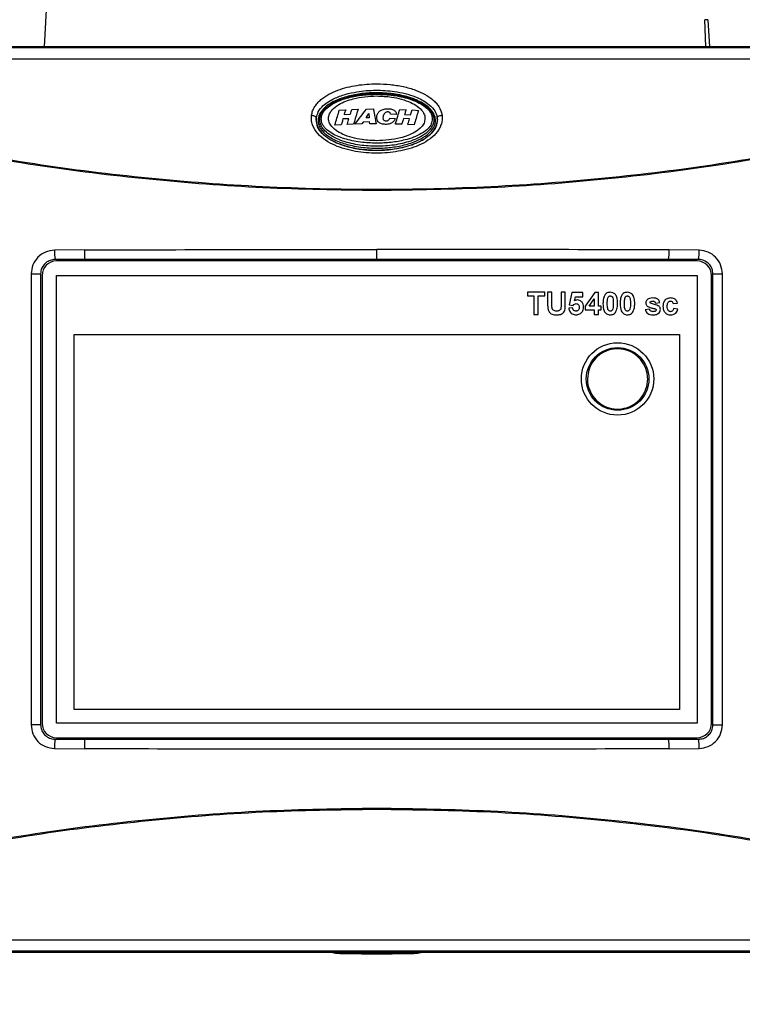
# Model space of a CAD drawing. Header units: inches. Extents: x 0.6 to 33.8, y 0 to 21.7.
# Tile 5 of 172: x 7.7 to 9.2, y 6.8 to 8.8. Entities that reach past the tile are written whole.
import ezdxf

# ---------------------------------------------------------------- set-up
doc = ezdxf.new("R2010")
doc.units = ezdxf.units.IN
doc.header["$MEASUREMENT"] = 0
doc.layers.add('FORMAT', color=7, linetype='Continuous')
doc.styles.add('SLDTEXTSTYLE3', font='TXT', dxfattribs={"width": 0.75})
doc.dimstyles.new('SLDDIMSTYLE0', dxfattribs={"dimtxt": 0.125, "dimasz": 0.13, "dimexe": 0, "dimexo": 0.0625, "dimgap": 0.03125, "dimtad": 0, "dimtih": 1, "dimtoh": 1, "dimdec": 1, "dimlfac": 4, "dimrnd": 1e-09, "dimzin": 12, "dimdsep": 46, "dimtxsty": 'SLDTEXTSTYLE3', "dimsah": 1, "dimcen": 0.09, "dimadec": 0, "dimazin": 3, "dimtfac": 1, "dimtdec": 1, "dimtofl": 0, "dimtmove": 0, "dimatfit": 3, "dimfxl": 1, "dimfrac": 2, "dimtolj": 1, "dimtzin": 12, "dimarcsym": 0})

# ---------------------------------------------------------------- blocks, each defined once
blk = doc.blocks.new('_D_3')
at = {"layer": 'FORMAT'}
for p, q in [((5.9903, 17.001), (3.3416, 17.001)), ((3.4666, 17.001), (3.4666, 10.7356)), ((3.2819, 10.7102), (3.2438, 10.7102)), ((3.2438, 10.7102), (3.2438, 10.5118)), ((3.6513, 10.7102), (3.6894, 10.7102)), ((3.6894, 10.7102), (3.6894, 10.5118)), ((3.2438, 10.5118), (3.2819, 10.5118)), ((3.6894, 10.5118), (3.6513, 10.5118)), ((3.4666, 4.0594), (3.4666, 10.3248)), ((13.003, 4.0594), (3.3416, 4.0594))]:
    blk.add_line(p, q, dxfattribs=at)
for points in [[(3.4666, 17.001), (3.4466, 16.871), (3.4866, 16.871)], [(3.4666, 4.0594), (3.4866, 4.1894), (3.4466, 4.1894)]]:
    blk.add_solid(points, dxfattribs=at)
at = {"layer": 'FORMAT', "char_height": 0.125, "attachment_point": 1, "style": 'SLDTEXTSTYLE3'}
for s, insert in [('1315', (3.2819, 10.6729)), ('51.8', (3.305, 10.4859))]:
    blk.add_mtext(s, dxfattribs=dict(at, insert=insert))

msp = doc.modelspace()

# ---------------------------------------------------------------- linework, layer by layer
at = {"color": 7, "linetype": 'Continuous'}
for p, q in [((7.7861, 8.9254), (7.7749, 8.7126)), ((9.1274, 8.7126), (9.1249, 8.7678)), ((9.1317, 8.7678), (9.1249, 8.7678)), ((9.1317, 8.7678), (9.1346, 8.7126)), ((9.5803, 8.7126), (7.3293, 8.7126)), ((9.5776, 8.71), (7.3319, 8.71)), ((9.5776, 8.6874), (7.3319, 8.6874)), ((8.3782, 8.583), (8.3914, 8.5838)), ((8.3879, 8.5738), (8.4004, 8.5744)), ((8.4038, 8.5844), (8.4165, 8.5848)), ((8.4329, 8.5674), (8.4387, 8.5759)), ((8.4339, 8.5852), (8.448, 8.5853)), ((8.4387, 8.5759), (8.4392, 8.5675)), ((8.4946, 8.5742), (8.4829, 8.5745)), ((8.5018, 8.5845), (8.515, 8.5839)), ((8.5114, 8.5743), (8.524, 8.5736)), ((8.5274, 8.5833), (8.5401, 8.5825)), ((8.3978, 8.5655), (8.3856, 8.5649)), ((8.4075, 8.5541), (8.3944, 8.5537)), ((8.4245, 8.5547), (8.4101, 8.5543)), ((8.4271, 8.5587), (8.4245, 8.5547)), ((8.44, 8.5589), (8.4271, 8.5587)), ((8.4392, 8.5675), (8.4329, 8.5674)), ((8.4403, 8.555), (8.44, 8.5589)), ((8.4535, 8.555), (8.4403, 8.555)), ((8.4814, 8.5665), (8.4931, 8.5662)), ((8.5058, 8.5541), (8.4929, 8.5544)), ((8.5215, 8.565), (8.5093, 8.5656)), ((8.5311, 8.5528), (8.518, 8.5534)), ((8.3822, 8.5529), (8.3693, 8.5522)), ((7.8572, 8.2973), (7.7959, 8.2967)), ((8.4548, 8.2785), (8.4548, 8.2982)), ((9.1136, 8.2967), (9.0523, 8.2973)), ((7.8584, 8.2776), (7.7972, 8.2776)), ((9.1093, 8.2746), (7.8002, 8.2746)), ((9.0511, 8.2776), (7.8584, 8.2776)), ((9.1123, 8.2776), (9.0511, 8.2776)), ((7.7484, 8.2481), (7.7484, 7.3267)), ((7.7484, 8.2481), (7.7677, 8.2481)), ((7.7677, 8.2481), (7.7677, 7.3267)), ((7.7707, 8.2451), (7.7707, 7.3297)), ((7.8002, 8.2451), (9.1093, 8.2451)), ((7.8002, 7.3297), (7.8002, 8.2451)), ((9.1093, 8.2451), (9.1093, 7.3297)), ((9.1388, 7.3297), (9.1388, 8.2451)), ((9.1418, 8.2481), (9.1612, 8.2481)), ((9.1418, 7.3267), (9.1418, 8.2481)), ((9.1612, 7.3267), (9.1612, 8.2481)), ((8.7981, 8.2107), (8.7626, 8.2107)), ((8.7626, 8.2107), (8.7626, 8.2031)), ((8.7626, 8.2031), (8.776, 8.2031)), ((8.776, 8.2031), (8.776, 8.1652)), ((8.7847, 8.1652), (8.7847, 8.2031)), ((8.7847, 8.2031), (8.7981, 8.2031)), ((8.7981, 8.2031), (8.7981, 8.2107)), ((8.8127, 8.2107), (8.804, 8.2107)), ((8.804, 8.2107), (8.804, 8.1865)), ((8.8127, 8.186), (8.8127, 8.2107)), ((8.8401, 8.2107), (8.8314, 8.2107)), ((8.8314, 8.2107), (8.8314, 8.1855)), ((8.8401, 8.1869), (8.8401, 8.2107)), ((8.8536, 8.2101), (8.8483, 8.1849)), ((8.8757, 8.2101), (8.8536, 8.2101)), ((8.8588, 8.1932), (8.8606, 8.2014)), ((8.8606, 8.2014), (8.8757, 8.2014)), ((8.8757, 8.2014), (8.8757, 8.2101)), ((8.9002, 8.2101), (8.881, 8.1821)), ((8.8886, 8.1821), (8.8991, 8.1973)), ((8.8991, 8.1973), (8.8991, 8.1821)), ((8.9078, 8.2101), (8.9002, 8.2101)), ((8.9078, 8.1821), (8.9078, 8.2101)), ((8.8547, 8.1792), (8.8471, 8.1782)), ((8.8483, 8.1849), (8.8559, 8.1839)), ((8.881, 8.1821), (8.881, 8.1745)), ((8.881, 8.1745), (8.8991, 8.1745)), ((8.8991, 8.1821), (8.8886, 8.1821)), ((8.8991, 8.1745), (8.8991, 8.1652)), ((8.9136, 8.1821), (8.9078, 8.1821)), ((8.9078, 8.1652), (8.9078, 8.1745)), ((8.9078, 8.1745), (8.9136, 8.1745)), ((8.9136, 8.1745), (8.9136, 8.1821)), ((9.0122, 8.1763), (9.0035, 8.1751)), ((9.0245, 8.1885), (9.0332, 8.1897)), ((9.0606, 8.1874), (9.0694, 8.1885)), ((9.07, 8.1763), (9.0612, 8.1774)), ((8.776, 8.1652), (8.7847, 8.1652)), ((8.8991, 8.1652), (8.9078, 8.1652)), ((7.8365, 8.1243), (9.0735, 8.1243)), ((7.8365, 7.3581), (7.8365, 8.1243)), ((9.0735, 8.1243), (9.0735, 7.3581)), ((9.0735, 7.3581), (7.8365, 7.3581)), ((7.7677, 7.3267), (7.7484, 7.3267)), ((9.1093, 7.3297), (7.8002, 7.3297)), ((9.1418, 7.3267), (9.1612, 7.3267)), ((7.7972, 7.2972), (7.8584, 7.2972)), ((7.8002, 7.3002), (9.1093, 7.3002)), ((7.8584, 7.2972), (9.0511, 7.2972)), ((9.0511, 7.2972), (9.1123, 7.2972)), ((7.7959, 7.2781), (7.8572, 7.2775)), ((9.0523, 7.2775), (9.1136, 7.2781)), ((8.4548, 7.1542), (8.4548, 7.1563)), ((7.3319, 6.8874), (9.5776, 6.8874)), ((7.3319, 6.8648), (9.5776, 6.8648)), ((7.3293, 6.8622), (9.5803, 6.8622)), ((8.3617, 6.8622), (8.3706, 6.86)), ((8.3938, 6.8619), (8.3912, 6.8622)), ((8.3938, 6.8619), (8.3938, 6.8622)), ((8.3957, 6.86), (8.3938, 6.8619)), ((8.3957, 6.8622), (8.3957, 6.86)), ((8.5138, 6.8622), (8.5138, 6.86)), ((8.5157, 6.8619), (8.5138, 6.86)), ((8.5183, 6.8622), (8.5157, 6.8619)), ((8.5157, 6.8622), (8.5157, 6.8619)), ((8.5389, 6.86), (8.5478, 6.8622))]:
    msp.add_line(p, q, dxfattribs=at)
at = {"color": 7, "linetype": 'Continuous', "flags": 128}
for points in [[(8.3215, 8.5726), (8.3234, 8.5723), (8.3252, 8.5719), (8.3269, 8.5713), (8.3284, 8.5706), (8.3296, 8.5699), (8.3305, 8.569), (8.331, 8.5682), (8.3312, 8.5674)], [(8.5783, 8.5674), (8.5785, 8.5682), (8.579, 8.569), (8.5799, 8.5699), (8.5812, 8.5706), (8.5826, 8.5713), (8.5843, 8.5719), (8.5862, 8.5723), (8.5881, 8.5726)]]:
    msp.add_lwpolyline(points, dxfattribs=at)
at = {"color": 7, "linetype": 'Continuous'}
for radius in [0.074, 0.064]:
    msp.add_circle((8.9469, 8.0335), radius, dxfattribs=at)
for centre, radius, start, end in [((8.3421, 8.5474), 0.00774, 109.4169, 138.0501), ((8.5714, 8.5667), 0.00465, 65.302, 105.5707), ((7.9187, 8.2954), 0.1228, 179.4122, 188.3377), ((7.9511, 8.293), 0.094, 177.3971, 189.4244), ((8.9584, 8.293), 0.094, 350.5756, 2.6029), ((8.9908, 8.2954), 0.1228, 351.6623, 0.5878), ((7.8002, 8.2451), 0.0295, 90, 180), ((9.1093, 8.2451), 0.0295, 0, 90), ((7.8002, 7.3297), 0.0295, 180, 270), ((9.1093, 7.3297), 0.0295, 270, 0), ((7.9187, 7.2794), 0.1228, 171.6623, 180.5878), ((7.9511, 7.2818), 0.094, 170.5756, 182.6029), ((8.9584, 7.2818), 0.094, 357.3971, 9.4244), ((8.9908, 7.2794), 0.1228, 359.4122, 8.3377)]:
    msp.add_arc(centre, radius, start, end, dxfattribs=at)
for centre, major_axis, start_param, end_param in [((8.4548, 6.8601), (0.0843, 0), 3.211406, 6.213372), ((8.4548, 6.86), (0.0591, 0), 3.159046, 6.265732)]:
    msp.add_ellipse(centre, major_axis=major_axis, ratio=0.017455, start_param=start_param, end_param=end_param, dxfattribs=at)
for points, knots in [([(10.2488, 8.6874), (10.2487, 8.716), (10.2485, 8.7702), (10.2465, 8.8467), (10.2434, 8.9138), (10.2393, 8.9718), (10.2345, 9.0214), (10.2292, 9.0633), (10.2237, 9.0984), (10.2177, 9.1297), (10.2114, 9.1572), (10.2046, 9.1823), (10.1976, 9.2046), (10.1895, 9.227), (10.1787, 9.2522), (10.1651, 9.2781), (10.1492, 9.3026), (10.1343, 9.3217), (10.1212, 9.3365), (10.1088, 9.3493), (10.0953, 9.3621), (10.0801, 9.3757), (10.0634, 9.39), (10.0435, 9.407), (10.0197, 9.4268), (9.993, 9.448), (9.9667, 9.4676), (9.9425, 9.4845), (9.9212, 9.4984), (9.8973, 9.513), (9.8678, 9.5294), (9.8303, 9.5473), (9.7911, 9.5629), (9.7522, 9.5751), (9.7161, 9.584), (9.6787, 9.5906), (9.6446, 9.5943), (9.616, 9.5959), (9.5946, 9.5962), (9.5738, 9.5959), (9.5543, 9.595), (9.5359, 9.5936), (9.5165, 9.5915), (9.4945, 9.5886), (9.4678, 9.5842), (9.4362, 9.5777), (9.3987, 9.5682), (9.3549, 9.555), (9.3049, 9.537), (9.2485, 9.5134), (9.1858, 9.4834), (9.1428, 9.4593), (9.1202, 9.4467)], [0, 0, 0, 0, 0.041337, 0.078172, 0.110546, 0.138712, 0.162993, 0.183761, 0.201377, 0.216176, 0.232019, 0.244338, 0.256274, 0.268328, 0.281509, 0.299037, 0.314191, 0.32658, 0.335593, 0.343566, 0.352511, 0.362438, 0.373035, 0.384812, 0.403021, 0.42433, 0.446038, 0.466211, 0.484037, 0.499118, 0.525974, 0.557424, 0.590873, 0.619869, 0.64591, 0.673292, 0.702199, 0.716589, 0.730995, 0.744435, 0.756756, 0.767974, 0.7786, 0.792446, 0.807808, 0.826144, 0.84741, 0.871596, 0.898753, 0.929021, 0.962655, 1, 1, 1, 1]), ([(9.1515, 9.3925), (9.1665, 9.401), (9.1953, 9.4173), (9.2372, 9.4387), (9.2809, 9.4592), (9.325, 9.4777), (9.368, 9.4934), (9.4034, 9.5045), (9.431, 9.512), (9.4514, 9.5169), (9.4662, 9.52), (9.4786, 9.5225), (9.4913, 9.5248), (9.5059, 9.5271), (9.5261, 9.5298), (9.5514, 9.5323), (9.5803, 9.5337), (9.6123, 9.5337), (9.6466, 9.5315), (9.6832, 9.5267), (9.7179, 9.5195), (9.7483, 9.511), (9.7792, 9.5005), (9.8113, 9.4873), (9.8406, 9.4729), (9.8655, 9.4591), (9.8876, 9.4457), (9.9122, 9.4297), (9.9401, 9.4097), (9.9663, 9.3895), (9.989, 9.3711), (10.0061, 9.3567), (10.0217, 9.3434), (10.0403, 9.3274), (10.0587, 9.3111), (10.0757, 9.2938), (10.0921, 9.2749), (10.1081, 9.252), (10.1208, 9.2281), (10.1301, 9.207), (10.1386, 9.1845), (10.1468, 9.1576), (10.1546, 9.1263), (10.1617, 9.0907), (10.1684, 9.0474), (10.1745, 8.9953), (10.1796, 8.9334), (10.1834, 8.8611), (10.1859, 8.7779), (10.1862, 8.7187), (10.1863, 8.6874)], [0, 0, 0, 0, 0.026355, 0.050373, 0.072225, 0.101239, 0.126046, 0.146821, 0.163618, 0.175692, 0.184252, 0.191072, 0.199164, 0.208592, 0.219374, 0.239112, 0.259971, 0.279853, 0.308758, 0.337293, 0.366676, 0.392359, 0.417816, 0.448683, 0.479292, 0.498754, 0.517842, 0.540412, 0.5658, 0.592436, 0.607369, 0.620294, 0.631495, 0.641197, 0.658822, 0.668341, 0.678749, 0.698767, 0.71489, 0.724745, 0.737951, 0.75523, 0.771373, 0.790716, 0.813732, 0.840933, 0.872818, 0.909815, 0.952211, 1, 1, 1, 1]), ([(8.3215, 8.5726), (8.3221, 8.5756), (8.3233, 8.5817), (8.3277, 8.5901), (8.3335, 8.5978), (8.3428, 8.6068), (8.3567, 8.616), (8.3812, 8.6268), (8.4141, 8.6347), (8.4503, 8.6374), (8.4819, 8.6358), (8.5086, 8.6317), (8.5324, 8.625), (8.5527, 8.616), (8.5667, 8.6069), (8.576, 8.5979), (8.5839, 8.5877), (8.5864, 8.5787), (8.5881, 8.5726)], [0, 0, 0, 0, 0.03099, 0.062821, 0.093292, 0.12553, 0.188039, 0.250662, 0.37546, 0.499927, 0.583629, 0.666527, 0.749291, 0.811873, 0.874497, 0.90675, 0.937263, 1, 1, 1, 1]), ([(8.3312, 8.5674), (8.3323, 8.5714), (8.3347, 8.5807), (8.3471, 8.595), (8.3664, 8.6069), (8.3902, 8.6156), (8.4187, 8.6218), (8.4527, 8.6246), (8.4932, 8.6219), (8.5295, 8.6132), (8.5566, 8.5995), (8.5711, 8.5857), (8.5769, 8.5749), (8.578, 8.5689), (8.5783, 8.5674)], [0, 0, 0, 0, 0.046029, 0.105372, 0.197282, 0.280107, 0.363111, 0.49311, 0.623125, 0.772135, 0.869438, 0.932702, 0.982003, 1, 1, 1, 1]), ([(8.5733, 8.5709), (8.5721, 8.5737), (8.5686, 8.5813), (8.5552, 8.5943), (8.5333, 8.6057), (8.5036, 8.6144), (8.4709, 8.6188), (8.4374, 8.6186), (8.4065, 8.6144), (8.3813, 8.6074), (8.3603, 8.5977), (8.3459, 8.5869), (8.3369, 8.5747), (8.3337, 8.5631), (8.3355, 8.5558), (8.3363, 8.5526)], [0, 0, 0, 0, 0.033572, 0.092653, 0.195525, 0.288588, 0.41023, 0.531758, 0.630188, 0.728423, 0.799229, 0.870391, 0.916647, 0.963326, 1, 1, 1, 1]), ([(8.3412, 8.5647), (8.3417, 8.5681), (8.3426, 8.5749), (8.3505, 8.5858), (8.3632, 8.5953), (8.3798, 8.6032), (8.4005, 8.6097), (8.4256, 8.6145), (8.445, 8.6151), (8.4548, 8.6155)], [0, 0, 0, 0, 0.08273, 0.165282, 0.306645, 0.439751, 0.57318, 0.786421, 1, 1, 1, 1]), ([(8.3772, 8.6034), (8.3883, 8.6072), (8.4105, 8.6146), (8.4458, 8.618), (8.4811, 8.6168), (8.5102, 8.6116), (8.5266, 8.6056), (8.5321, 8.6035)], [0, 0, 0, 0, 0.222365, 0.444395, 0.66641, 0.888558, 1, 1, 1, 1]), ([(8.4548, 8.6155), (8.466, 8.615), (8.4885, 8.6142), (8.5202, 8.6071), (8.5445, 8.5969), (8.5593, 8.5853), (8.5669, 8.5752), (8.5679, 8.5681), (8.5683, 8.5647)], [0, 0, 0, 0, 0.246752, 0.492831, 0.713025, 0.827278, 0.917682, 1, 1, 1, 1]), ([(8.3395, 8.5547), (8.3388, 8.5574), (8.3375, 8.5628), (8.339, 8.5711), (8.3427, 8.5786), (8.3499, 8.5873), (8.3614, 8.5961), (8.372, 8.601), (8.3772, 8.6034)], [0, 0, 0, 0, 0.1269237, 0.2532499, 0.3790499, 0.5044491, 0.7522731, 1, 1, 1, 1]), ([(8.3561, 8.566), (8.3565, 8.5692), (8.3574, 8.5756), (8.3647, 8.5857), (8.3805, 8.5976), (8.4039, 8.6061), (8.4304, 8.6111), (8.4467, 8.6116), (8.4548, 8.6119)], [0, 0, 0, 0, 0.088441, 0.176709, 0.325416, 0.595334, 0.797517, 1, 1, 1, 1]), ([(8.4548, 8.6119), (8.4649, 8.6115), (8.4819, 8.6108), (8.5053, 8.6059), (8.5233, 8.5995), (8.5384, 8.5911), (8.5484, 8.5817), (8.5529, 8.5726), (8.5532, 8.5677), (8.5533, 8.566)], [0, 0, 0, 0, 0.2517639, 0.4252532, 0.5983474, 0.7315035, 0.8656614, 0.9522634, 1, 1, 1, 1]), ([(8.5321, 8.6035), (8.5374, 8.6011), (8.5479, 8.5962), (8.5594, 8.5874), (8.5668, 8.5788), (8.569, 8.5737), (8.5701, 8.5712)], [0, 0, 0, 0, 0.332049, 0.662933, 0.830703, 1, 1, 1, 1]), ([(8.3693, 8.5522), (8.3696, 8.5535), (8.3726, 8.5642), (8.3756, 8.5742), (8.3782, 8.583)], [0, 0, 0, 0, 0.1205325, 1, 1, 1, 1]), ([(8.3914, 8.5838), (8.3905, 8.5814), (8.3894, 8.5782), (8.3882, 8.5748), (8.3879, 8.5738)], [0, 0, 0, 0, 0.705654, 1, 1, 1, 1]), ([(8.4004, 8.5744), (8.4005, 8.5748), (8.4016, 8.5782), (8.4028, 8.5814), (8.4038, 8.5844)], [0, 0, 0, 0, 0.098559, 1, 1, 1, 1]), ([(8.4165, 8.5848), (8.4157, 8.5823), (8.4127, 8.5726), (8.4097, 8.562), (8.4075, 8.5541)], [0, 0, 0, 0, 0.259973, 1, 1, 1, 1]), ([(8.4101, 8.5543), (8.4179, 8.5647), (8.4259, 8.5754), (8.4338, 8.585), (8.4339, 8.5852)], [0, 0, 0, 0, 0.983187, 1, 1, 1, 1]), ([(8.448, 8.5853), (8.4485, 8.5829), (8.4503, 8.5733), (8.4521, 8.5628), (8.4535, 8.555)], [0, 0, 0, 0, 0.257704, 1, 1, 1, 1]), ([(8.4577, 8.559), (8.4568, 8.5606), (8.4549, 8.5637), (8.4544, 8.5692), (8.4557, 8.5747), (8.4588, 8.5797), (8.4623, 8.582), (8.4639, 8.583)], [0, 0, 0, 0, 0.1879663, 0.3756406, 0.5781016, 0.7974099, 1, 1, 1, 1]), ([(8.4639, 8.583), (8.4665, 8.584), (8.4716, 8.586), (8.4797, 8.5861), (8.4861, 8.5849), (8.4904, 8.5829), (8.4921, 8.5812), (8.4928, 8.5805)], [0, 0, 0, 0, 0.272314, 0.5423, 0.756372, 0.900854, 1, 1, 1, 1]), ([(8.4792, 8.5791), (8.4785, 8.5792), (8.4771, 8.5795), (8.4747, 8.5791), (8.4721, 8.5778), (8.4696, 8.5753), (8.4686, 8.5731), (8.4681, 8.5719)], [0, 0, 0, 0, 0.136628, 0.273022, 0.470224, 0.731413, 1, 1, 1, 1]), ([(8.4829, 8.5745), (8.4828, 8.5752), (8.4826, 8.5764), (8.4815, 8.5779), (8.4803, 8.5787), (8.4795, 8.579), (8.4792, 8.5791)], [0, 0, 0, 0, 0.371316, 0.612002, 0.852559, 1, 1, 1, 1]), ([(8.4928, 8.5805), (8.4933, 8.5795), (8.4941, 8.5781), (8.4945, 8.5759), (8.4945, 8.5747), (8.4946, 8.5742)], [0, 0, 0, 0, 0.4738203, 0.7354501, 1, 1, 1, 1]), ([(8.4929, 8.5544), (8.493, 8.5549), (8.496, 8.5654), (8.499, 8.5752), (8.5018, 8.5845)], [0, 0, 0, 0, 0.0422348, 1, 1, 1, 1]), ([(8.515, 8.5839), (8.5141, 8.5817), (8.5129, 8.5785), (8.5118, 8.5752), (8.5114, 8.5743)], [0, 0, 0, 0, 0.7073195, 1, 1, 1, 1]), ([(8.524, 8.5736), (8.5242, 8.5743), (8.5253, 8.5776), (8.5265, 8.5807), (8.5274, 8.5833)], [0, 0, 0, 0, 0.203542, 1, 1, 1, 1]), ([(8.5401, 8.5825), (8.5397, 8.5812), (8.5367, 8.572), (8.5337, 8.5617), (8.5311, 8.5528)], [0, 0, 0, 0, 0.132643, 1, 1, 1, 1]), ([(8.5881, 8.5726), (8.5883, 8.5692), (8.5887, 8.5625), (8.5856, 8.5493), (8.5764, 8.5343), (8.5599, 8.5207), (8.5343, 8.5072), (8.4988, 8.4974), (8.4548, 8.4938), (8.4107, 8.4974), (8.3751, 8.5072), (8.3496, 8.5207), (8.3331, 8.5344), (8.324, 8.5493), (8.3208, 8.5625), (8.3212, 8.5692), (8.3215, 8.5726)], [0, 0, 0, 0, 0.031508, 0.063079, 0.125547, 0.188226, 0.250681, 0.375402, 0.500139, 0.624475, 0.749443, 0.812115, 0.874724, 0.937221, 0.968399, 1, 1, 1, 1]), ([(8.3312, 8.5674), (8.3311, 8.5662), (8.3306, 8.561), (8.3322, 8.5516), (8.3396, 8.5384), (8.3523, 8.5269), (8.3686, 8.5177), (8.389, 8.5096), (8.4149, 8.5034), (8.4465, 8.5004), (8.4788, 8.5013), (8.5114, 8.5068), (8.541, 8.5169), (8.5627, 8.5306), (8.5745, 8.5453), (8.5783, 8.556), (8.5787, 8.5633), (8.5784, 8.5662), (8.5783, 8.5674)], [0, 0, 0, 0, 0.012426, 0.054143, 0.096496, 0.164501, 0.220714, 0.277053, 0.374499, 0.472101, 0.575759, 0.679318, 0.78344, 0.872168, 0.924974, 0.969616, 0.987574, 1, 1, 1, 1]), ([(8.3309, 8.5638), (8.3309, 8.5644), (8.331, 8.5656), (8.3312, 8.5668), (8.3312, 8.5674)], [0, 0, 0, 0, 0.501841, 1, 1, 1, 1]), ([(8.5786, 8.5638), (8.5781, 8.5587), (8.5769, 8.5484), (8.5664, 8.5345), (8.5519, 8.5232), (8.5285, 8.5116), (8.4957, 8.5028), (8.4547, 8.4996), (8.4137, 8.5029), (8.3809, 8.5116), (8.3575, 8.5233), (8.343, 8.5345), (8.3326, 8.5484), (8.3315, 8.5587), (8.3309, 8.5638)], [0, 0, 0, 0, 0.056201, 0.114687, 0.176236, 0.239541, 0.369074, 0.500224, 0.630921, 0.760726, 0.824306, 0.885666, 0.944165, 1, 1, 1, 1]), ([(8.3363, 8.5526), (8.3376, 8.5498), (8.3411, 8.5421), (8.3547, 8.5292), (8.3768, 8.5178), (8.4068, 8.5091), (8.4398, 8.5048), (8.4733, 8.5052), (8.504, 8.5095), (8.5288, 8.5166), (8.5496, 8.5263), (8.5639, 8.5371), (8.5727, 8.5493), (8.5758, 8.5608), (8.574, 8.5679), (8.5733, 8.5709)], [0, 0, 0, 0, 0.033631, 0.093311, 0.197404, 0.291558, 0.414007, 0.536352, 0.633809, 0.731071, 0.801552, 0.872395, 0.918501, 0.96502, 1, 1, 1, 1]), ([(8.5701, 8.5712), (8.5708, 8.5685), (8.5721, 8.5631), (8.5705, 8.5549), (8.5667, 8.5474), (8.5595, 8.5388), (8.548, 8.5302), (8.5272, 8.52), (8.4988, 8.5122), (8.4638, 8.5084), (8.4284, 8.5096), (8.3938, 8.516), (8.3663, 8.5267), (8.3503, 8.5386), (8.3429, 8.5471), (8.3406, 8.5522), (8.3395, 8.5547)], [0, 0, 0, 0, 0.0318315, 0.0637549, 0.095568, 0.1272158, 0.1897295, 0.2522638, 0.3767902, 0.5010155, 0.6252292, 0.7495364, 0.874197, 0.9367742, 0.9681579, 1, 1, 1, 1]), ([(8.4548, 8.5154), (8.4435, 8.5158), (8.4211, 8.5166), (8.3894, 8.5233), (8.365, 8.5332), (8.3503, 8.5444), (8.3427, 8.5542), (8.3417, 8.5613), (8.3412, 8.5647)], [0, 0, 0, 0, 0.24705, 0.493437, 0.71361, 0.827728, 0.917791, 1, 1, 1, 1]), ([(8.4548, 8.5205), (8.4447, 8.5209), (8.4276, 8.5216), (8.4042, 8.5265), (8.3862, 8.5328), (8.3711, 8.5411), (8.3611, 8.5504), (8.3566, 8.5594), (8.3562, 8.5643), (8.3561, 8.566)], [0, 0, 0, 0, 0.251763, 0.425858, 0.599557, 0.7323, 0.866038, 0.95183, 1, 1, 1, 1]), ([(8.3856, 8.5649), (8.3848, 8.5621), (8.3837, 8.5581), (8.3825, 8.5541), (8.3822, 8.5529)], [0, 0, 0, 0, 0.710858, 1, 1, 1, 1]), ([(8.3944, 8.5537), (8.3945, 8.5541), (8.3957, 8.5581), (8.3968, 8.5621), (8.3978, 8.5655)], [0, 0, 0, 0, 0.119203, 1, 1, 1, 1]), ([(8.5533, 8.566), (8.5529, 8.5628), (8.5521, 8.5564), (8.5448, 8.5464), (8.5291, 8.5347), (8.5057, 8.5262), (8.4792, 8.5214), (8.4629, 8.5208), (8.4548, 8.5205)], [0, 0, 0, 0, 0.088048, 0.175922, 0.324112, 0.593538, 0.796617, 1, 1, 1, 1]), ([(8.5683, 8.5647), (8.5679, 8.5613), (8.5669, 8.5545), (8.559, 8.5439), (8.5464, 8.5347), (8.5298, 8.5271), (8.5091, 8.5208), (8.484, 8.5163), (8.4645, 8.5157), (8.4548, 8.5154)], [0, 0, 0, 0, 0.082217, 0.164245, 0.305424, 0.438762, 0.572424, 0.786043, 1, 1, 1, 1]), ([(8.4862, 8.5574), (8.484, 8.5563), (8.4791, 8.5539), (8.4708, 8.5536), (8.4639, 8.5549), (8.4597, 8.557), (8.4583, 8.5585), (8.4577, 8.559)], [0, 0, 0, 0, 0.24239, 0.5469, 0.789174, 0.924192, 1, 1, 1, 1]), ([(8.4681, 8.5719), (8.4677, 8.5704), (8.4671, 8.5682), (8.4675, 8.5651), (8.4685, 8.5632), (8.4702, 8.5618), (8.4716, 8.5613), (8.4723, 8.561)], [0, 0, 0, 0, 0.364191, 0.529422, 0.696308, 0.841342, 1, 1, 1, 1]), ([(8.4723, 8.561), (8.473, 8.5609), (8.4744, 8.5606), (8.4765, 8.5611), (8.4785, 8.5622), (8.4803, 8.564), (8.481, 8.5656), (8.4814, 8.5665)], [0, 0, 0, 0, 0.175863, 0.351904, 0.530921, 0.731839, 1, 1, 1, 1]), ([(8.4931, 8.5662), (8.4927, 8.5653), (8.492, 8.5637), (8.49, 8.5605), (8.4877, 8.5586), (8.4862, 8.5574)], [0, 0, 0, 0, 0.251196, 0.5026, 1, 1, 1, 1]), ([(8.5093, 8.5656), (8.5084, 8.5627), (8.5072, 8.5589), (8.5061, 8.555), (8.5058, 8.5541)], [0, 0, 0, 0, 0.769685, 1, 1, 1, 1]), ([(8.518, 8.5534), (8.5182, 8.554), (8.5193, 8.558), (8.5205, 8.5618), (8.5215, 8.565)], [0, 0, 0, 0, 0.154694, 1, 1, 1, 1]), ([(8.5783, 8.5674), (8.5784, 8.5668), (8.5785, 8.5656), (8.5786, 8.5644), (8.5786, 8.5638)], [0, 0, 0, 0, 0.4986, 1, 1, 1, 1]), ([(9.3871, 8.5137), (9.3098, 8.4993), (9.1556, 8.4707), (8.9222, 8.4421), (8.6886, 8.4244), (8.4548, 8.4186), (8.2209, 8.4244), (7.9873, 8.4421), (7.7539, 8.4707), (7.5998, 8.4993), (7.5224, 8.5137)], [0, 0, 0, 0, 0.126004, 0.25109, 0.375701, 0.5, 0.624302, 0.74891, 0.873998, 1, 1, 1, 1]), ([(8.4548, 8.4185), (8.3772, 8.4196), (8.2218, 8.4218), (7.9889, 8.44), (7.7561, 8.4682), (7.6022, 8.4967), (7.525, 8.511)], [0, 0, 0, 0, 0.248342, 0.497387, 0.74774, 1, 1, 1, 1]), ([(9.3845, 8.511), (9.3073, 8.4967), (9.1535, 8.4682), (8.9206, 8.44), (8.6877, 8.4218), (8.5323, 8.4196), (8.4548, 8.4185)], [0, 0, 0, 0, 0.2522599, 0.5026135, 0.7516579, 1, 1, 1, 1]), ([(7.7959, 8.2967), (7.7896, 8.2959), (7.7771, 8.2942), (7.7614, 8.2829), (7.7505, 8.267), (7.7491, 8.2544), (7.7484, 8.2481)], [0, 0, 0, 0, 0.250534, 0.500217, 0.750009, 1, 1, 1, 1]), ([(7.8572, 8.2973), (7.9568, 8.2975), (8.1558, 8.2981), (8.3551, 8.2982), (8.4548, 8.2982)], [0, 0, 0, 0, 0.500079, 1, 1, 1, 1]), ([(9.0523, 8.2973), (8.9528, 8.2975), (8.7537, 8.2981), (8.5544, 8.2982), (8.4548, 8.2982)], [0, 0, 0, 0, 0.500079, 1, 1, 1, 1]), ([(9.1612, 8.2481), (9.1604, 8.2544), (9.159, 8.267), (9.1481, 8.2829), (9.1324, 8.2942), (9.1199, 8.2959), (9.1136, 8.2967)], [0, 0, 0, 0, 0.250558, 0.50024, 0.750019, 1, 1, 1, 1]), ([(7.7972, 8.2776), (7.7938, 8.2773), (7.7872, 8.2766), (7.7783, 8.2715), (7.7717, 8.264), (7.7682, 8.2557), (7.7678, 8.2503), (7.7677, 8.2481)], [0, 0, 0, 0, 0.2165082, 0.4314106, 0.6460346, 0.8605317, 1, 1, 1, 1]), ([(7.8584, 8.2776), (7.9577, 8.2779), (8.1564, 8.2784), (8.3553, 8.2785), (8.4548, 8.2785)], [0, 0, 0, 0, 0.500001, 1, 1, 1, 1]), ([(8.4548, 8.2785), (8.5542, 8.2785), (8.7531, 8.2784), (8.9518, 8.2779), (9.0511, 8.2776)], [0, 0, 0, 0, 0.499999, 1, 1, 1, 1]), ([(9.1418, 8.2481), (9.1415, 8.2515), (9.1408, 8.2581), (9.1357, 8.267), (9.1282, 8.2736), (9.1199, 8.2771), (9.1145, 8.2775), (9.1123, 8.2776)], [0, 0, 0, 0, 0.216509, 0.4315, 0.646067, 0.860526, 1, 1, 1, 1]), ([(8.8644, 8.1949), (8.8633, 8.1948), (8.8613, 8.1946), (8.8596, 8.1937), (8.8588, 8.1932)], [0, 0, 0, 0, 0.559491, 1, 1, 1, 1]), ([(8.8775, 8.1802), (8.8773, 8.1823), (8.877, 8.1864), (8.8737, 8.1913), (8.8693, 8.1945), (8.866, 8.1948), (8.8644, 8.1949)], [0, 0, 0, 0, 0.280392, 0.559868, 0.779934, 1, 1, 1, 1]), ([(8.9216, 8.2061), (8.9205, 8.2042), (8.9185, 8.2008), (8.9174, 8.1944), (8.9172, 8.1902), (8.9171, 8.1877)], [0, 0, 0, 0, 0.3366314, 0.6162919, 1, 1, 1, 1]), ([(8.932, 8.2107), (8.9298, 8.2105), (8.9257, 8.2101), (8.9229, 8.2073), (8.9216, 8.2061)], [0, 0, 0, 0, 0.559743, 1, 1, 1, 1]), ([(8.9259, 8.1876), (8.9259, 8.1897), (8.9259, 8.1934), (8.9266, 8.197), (8.9269, 8.1986)], [0, 0, 0, 0, 0.56034, 1, 1, 1, 1]), ([(8.9269, 8.1986), (8.9271, 8.1993), (8.9275, 8.2006), (8.9288, 8.2022), (8.9304, 8.203), (8.9315, 8.2031), (8.932, 8.2031)], [0, 0, 0, 0, 0.280659, 0.559749, 0.77981, 1, 1, 1, 1]), ([(8.9424, 8.206), (8.9408, 8.2076), (8.9378, 8.2103), (8.9338, 8.2106), (8.932, 8.2107)], [0, 0, 0, 0, 0.55817, 1, 1, 1, 1]), ([(8.932, 8.2031), (8.9328, 8.203), (8.9343, 8.2028), (8.9367, 8.2007), (8.9381, 8.1953), (8.9381, 8.1907), (8.9381, 8.1876)], [0, 0, 0, 0, 0.124636, 0.248817, 0.498355, 1, 1, 1, 1]), ([(8.9469, 8.1876), (8.9469, 8.1892), (8.9468, 8.1925), (8.9461, 8.1979), (8.9448, 8.2027), (8.9429, 8.2053), (8.9424, 8.206)], [0, 0, 0, 0, 0.250746, 0.501699, 0.863067, 1, 1, 1, 1]), ([(8.9566, 8.2061), (8.9555, 8.2042), (8.9535, 8.2008), (8.9524, 8.1944), (8.9522, 8.1902), (8.9521, 8.1877)], [0, 0, 0, 0, 0.3366314, 0.6162919, 1, 1, 1, 1]), ([(8.967, 8.2107), (8.9648, 8.2105), (8.9607, 8.2101), (8.9579, 8.2073), (8.9566, 8.2061)], [0, 0, 0, 0, 0.559743, 1, 1, 1, 1]), ([(8.9609, 8.1876), (8.9609, 8.1897), (8.9609, 8.1934), (8.9616, 8.197), (8.9619, 8.1986)], [0, 0, 0, 0, 0.56034, 1, 1, 1, 1]), ([(8.9619, 8.1986), (8.9621, 8.1993), (8.9625, 8.2006), (8.9638, 8.2022), (8.9654, 8.203), (8.9665, 8.2031), (8.967, 8.2031)], [0, 0, 0, 0, 0.280659, 0.559749, 0.77981, 1, 1, 1, 1]), ([(8.9774, 8.206), (8.9758, 8.2076), (8.9728, 8.2103), (8.9688, 8.2106), (8.967, 8.2107)], [0, 0, 0, 0, 0.55817, 1, 1, 1, 1]), ([(8.967, 8.2031), (8.9677, 8.203), (8.9689, 8.2029), (8.9704, 8.202), (8.9716, 8.2003), (8.9727, 8.1972), (8.9731, 8.1927), (8.9731, 8.1893), (8.9731, 8.1876)], [0, 0, 0, 0, 0.114305, 0.193997, 0.273786, 0.44994, 0.72259, 1, 1, 1, 1]), ([(8.9819, 8.1876), (8.9819, 8.1913), (8.9818, 8.1978), (8.9788, 8.2035), (8.9774, 8.206)], [0, 0, 0, 0, 0.561524, 1, 1, 1, 1]), ([(9.0186, 8.199), (9.0163, 8.1989), (9.0129, 8.1988), (9.0086, 8.1968), (9.006, 8.1942), (9.0048, 8.1914), (9.0047, 8.1896), (9.0046, 8.1889)], [0, 0, 0, 0, 0.34494, 0.532475, 0.720978, 0.898655, 1, 1, 1, 1]), ([(9.0134, 8.1899), (9.0134, 8.1903), (9.0135, 8.191), (9.0141, 8.1915), (9.0143, 8.1917)], [0, 0, 0, 0, 0.558537, 1, 1, 1, 1]), ([(9.0143, 8.1917), (9.0151, 8.192), (9.0166, 8.1926), (9.0181, 8.1926), (9.0188, 8.1926)], [0, 0, 0, 0, 0.558421, 1, 1, 1, 1]), ([(9.0332, 8.1897), (9.0326, 8.1914), (9.0314, 8.1947), (9.026, 8.1988), (9.0214, 8.1989), (9.0186, 8.199)], [0, 0, 0, 0, 0.28038, 0.559406, 1, 1, 1, 1]), ([(9.0188, 8.1926), (9.0195, 8.1926), (9.021, 8.1925), (9.0228, 8.1916), (9.024, 8.1901), (9.0243, 8.1891), (9.0245, 8.1885)], [0, 0, 0, 0, 0.280555, 0.559482, 0.779588, 1, 1, 1, 1]), ([(9.0552, 8.199), (9.0527, 8.1988), (9.0477, 8.1983), (9.0424, 8.1935), (9.0399, 8.1876), (9.0397, 8.1837), (9.0396, 8.1818)], [0, 0, 0, 0, 0.279759, 0.558476, 0.77891, 1, 1, 1, 1]), ([(9.0484, 8.1823), (9.0484, 8.1835), (9.0485, 8.1858), (9.0492, 8.1889), (9.0507, 8.1909), (9.0523, 8.1921), (9.0538, 8.1926), (9.0548, 8.1926), (9.0551, 8.1926)], [0, 0, 0, 0, 0.255259, 0.512376, 0.655161, 0.798095, 0.933917, 1, 1, 1, 1]), ([(9.0551, 8.1926), (9.0559, 8.1925), (9.0575, 8.1924), (9.0598, 8.1906), (9.0603, 8.1886), (9.0606, 8.1874)], [0, 0, 0, 0, 0.280858, 0.560895, 1, 1, 1, 1]), ([(9.0694, 8.1885), (9.0688, 8.1902), (9.0676, 8.1936), (9.0628, 8.1984), (9.058, 8.1988), (9.0552, 8.199)], [0, 0, 0, 0, 0.281315, 0.561316, 1, 1, 1, 1]), ([(8.804, 8.1865), (8.804, 8.1856), (8.804, 8.1836), (8.8041, 8.1798), (8.8046, 8.1769), (8.8049, 8.175)], [0, 0, 0, 0, 0.25024, 0.50054, 1, 1, 1, 1]), ([(8.8049, 8.175), (8.8057, 8.1731), (8.8073, 8.1692), (8.8139, 8.1649), (8.8193, 8.1647), (8.8226, 8.1646)], [0, 0, 0, 0, 0.2793472, 0.5594156, 1, 1, 1, 1]), ([(8.8131, 8.1784), (8.813, 8.179), (8.8128, 8.1803), (8.8127, 8.1828), (8.8127, 8.1847), (8.8127, 8.186)], [0, 0, 0, 0, 0.250562, 0.500759, 1, 1, 1, 1]), ([(8.8223, 8.1722), (8.8212, 8.1722), (8.8189, 8.1724), (8.816, 8.1737), (8.8139, 8.1758), (8.8133, 8.1775), (8.8131, 8.1784)], [0, 0, 0, 0, 0.2805355, 0.5598186, 0.779949, 1, 1, 1, 1]), ([(8.8314, 8.1855), (8.8314, 8.1833), (8.8314, 8.1802), (8.8308, 8.1764), (8.8294, 8.1745), (8.8276, 8.1731), (8.8252, 8.1723), (8.8234, 8.1722), (8.8223, 8.1722)], [0, 0, 0, 0, 0.351744, 0.477523, 0.605226, 0.714844, 0.836566, 1, 1, 1, 1]), ([(8.8226, 8.1646), (8.8251, 8.1647), (8.8292, 8.1649), (8.8342, 8.1672), (8.8374, 8.1702), (8.8401, 8.1759), (8.8401, 8.1818), (8.8401, 8.1861), (8.8401, 8.1869)], [0, 0, 0, 0, 0.22301, 0.366893, 0.488232, 0.609719, 0.928937, 1, 1, 1, 1]), ([(8.8471, 8.1782), (8.8476, 8.1759), (8.8485, 8.172), (8.8521, 8.1677), (8.8561, 8.1654), (8.8596, 8.1647), (8.8615, 8.1646), (8.862, 8.1646)], [0, 0, 0, 0, 0.31865, 0.526906, 0.735813, 0.93287, 1, 1, 1, 1]), ([(8.8617, 8.1722), (8.8607, 8.1723), (8.8586, 8.1726), (8.8558, 8.1751), (8.8551, 8.1776), (8.8547, 8.1792)], [0, 0, 0, 0, 0.280325, 0.561158, 1, 1, 1, 1]), ([(8.8559, 8.1839), (8.8569, 8.1849), (8.8587, 8.1868), (8.8612, 8.1872), (8.8623, 8.1874)], [0, 0, 0, 0, 0.56054, 1, 1, 1, 1]), ([(8.8687, 8.18), (8.8687, 8.1789), (8.8685, 8.177), (8.8673, 8.1747), (8.8657, 8.1733), (8.8638, 8.1723), (8.8624, 8.1722), (8.8617, 8.1722)], [0, 0, 0, 0, 0.287809, 0.465292, 0.643354, 0.823982, 1, 1, 1, 1]), ([(8.8623, 8.1874), (8.8632, 8.1873), (8.8648, 8.1872), (8.8667, 8.1859), (8.8681, 8.1841), (8.8687, 8.1821), (8.8687, 8.1806), (8.8687, 8.18)], [0, 0, 0, 0, 0.24057, 0.426383, 0.612652, 0.828156, 1, 1, 1, 1]), ([(8.8742, 8.1705), (8.8747, 8.1712), (8.8762, 8.1733), (8.8773, 8.1767), (8.8774, 8.1793), (8.8775, 8.1802)], [0, 0, 0, 0, 0.251392, 0.742642, 1, 1, 1, 1]), ([(8.9171, 8.1877), (8.9172, 8.1824), (8.9174, 8.1757), (8.9215, 8.169), (8.9245, 8.1665), (8.9281, 8.1649), (8.9307, 8.1647), (8.932, 8.1646)], [0, 0, 0, 0, 0.499019, 0.624187, 0.749456, 0.874647, 1, 1, 1, 1]), ([(8.932, 8.1722), (8.9313, 8.1723), (8.9302, 8.1724), (8.9287, 8.1732), (8.9275, 8.1748), (8.9263, 8.1779), (8.926, 8.1824), (8.9259, 8.1859), (8.9259, 8.1876)], [0, 0, 0, 0, 0.110135, 0.189507, 0.269317, 0.433389, 0.714029, 1, 1, 1, 1]), ([(8.9372, 8.1767), (8.9369, 8.176), (8.9365, 8.1747), (8.9353, 8.1731), (8.9336, 8.1723), (8.9326, 8.1722), (8.932, 8.1722)], [0, 0, 0, 0, 0.280689, 0.559817, 0.779814, 1, 1, 1, 1]), ([(8.9381, 8.1876), (8.9381, 8.1867), (8.9381, 8.1849), (8.938, 8.1812), (8.9375, 8.1785), (8.9372, 8.1767)], [0, 0, 0, 0, 0.250466, 0.500961, 1, 1, 1, 1]), ([(8.9424, 8.1692), (8.944, 8.1725), (8.9468, 8.1783), (8.9469, 8.1848), (8.9469, 8.1876)], [0, 0, 0, 0, 0.557603, 1, 1, 1, 1]), ([(8.9521, 8.1877), (8.9522, 8.1824), (8.9524, 8.1757), (8.9565, 8.169), (8.9595, 8.1665), (8.9631, 8.1649), (8.9657, 8.1647), (8.967, 8.1646)], [0, 0, 0, 0, 0.499019, 0.624187, 0.749456, 0.874647, 1, 1, 1, 1]), ([(8.967, 8.1722), (8.9663, 8.1723), (8.9652, 8.1724), (8.9637, 8.1732), (8.9625, 8.1748), (8.9613, 8.1779), (8.961, 8.1824), (8.9609, 8.1859), (8.9609, 8.1876)], [0, 0, 0, 0, 0.110135, 0.189507, 0.269317, 0.433389, 0.714029, 1, 1, 1, 1]), ([(8.9722, 8.1767), (8.9719, 8.176), (8.9715, 8.1747), (8.9703, 8.1731), (8.9686, 8.1723), (8.9676, 8.1722), (8.967, 8.1722)], [0, 0, 0, 0, 0.2806888, 0.5598166, 0.7798137, 1, 1, 1, 1]), ([(8.9731, 8.1876), (8.9731, 8.1867), (8.9731, 8.1849), (8.973, 8.1812), (8.9725, 8.1785), (8.9722, 8.1767)], [0, 0, 0, 0, 0.250466, 0.500961, 1, 1, 1, 1]), ([(8.9774, 8.1692), (8.979, 8.1725), (8.9818, 8.1783), (8.9819, 8.1848), (8.9819, 8.1876)], [0, 0, 0, 0, 0.5576029, 1, 1, 1, 1]), ([(9.0035, 8.1751), (9.004, 8.1736), (9.0051, 8.1706), (9.0085, 8.1672), (9.0133, 8.1649), (9.0171, 8.1647), (9.0193, 8.1646)], [0, 0, 0, 0, 0.228982, 0.459529, 0.672722, 1, 1, 1, 1]), ([(9.0046, 8.1889), (9.0047, 8.1878), (9.0049, 8.1858), (9.0064, 8.1832), (9.0079, 8.1821), (9.0086, 8.1815)], [0, 0, 0, 0, 0.372967, 0.683269, 1, 1, 1, 1]), ([(9.0086, 8.1815), (9.0097, 8.181), (9.0118, 8.1799), (9.0164, 8.1786), (9.0198, 8.1778), (9.0221, 8.1773)], [0, 0, 0, 0, 0.252319, 0.503254, 1, 1, 1, 1]), ([(9.0193, 8.171), (9.0184, 8.1711), (9.0166, 8.1712), (9.0143, 8.1723), (9.0128, 8.1742), (9.0124, 8.1756), (9.0122, 8.1763)], [0, 0, 0, 0, 0.280536, 0.559553, 0.779556, 1, 1, 1, 1]), ([(9.0142, 8.1884), (9.014, 8.1886), (9.0135, 8.189), (9.0134, 8.1896), (9.0134, 8.1899)], [0, 0, 0, 0, 0.559549, 1, 1, 1, 1]), ([(9.0317, 8.1821), (9.0285, 8.1835), (9.0228, 8.1859), (9.0169, 8.1876), (9.0142, 8.1884)], [0, 0, 0, 0, 0.558721, 1, 1, 1, 1]), ([(9.0193, 8.1646), (9.0218, 8.1647), (9.0256, 8.1649), (9.0303, 8.1673), (9.0329, 8.1701), (9.0342, 8.173), (9.0343, 8.1748), (9.0344, 8.1756)], [0, 0, 0, 0, 0.344174, 0.542022, 0.740611, 0.88778, 1, 1, 1, 1]), ([(9.0245, 8.1722), (9.0236, 8.1718), (9.0219, 8.1711), (9.0201, 8.171), (9.0193, 8.171)], [0, 0, 0, 0, 0.5586103, 1, 1, 1, 1]), ([(9.0221, 8.1773), (9.0227, 8.1772), (9.0237, 8.177), (9.0246, 8.1764), (9.025, 8.1762)], [0, 0, 0, 0, 0.560986, 1, 1, 1, 1]), ([(9.0256, 8.1746), (9.0256, 8.174), (9.0255, 8.1731), (9.0248, 8.1725), (9.0245, 8.1722)], [0, 0, 0, 0, 0.559362, 1, 1, 1, 1]), ([(9.025, 8.1762), (9.0251, 8.1761), (9.0254, 8.1758), (9.0256, 8.1752), (9.0256, 8.1748), (9.0256, 8.1746)], [0, 0, 0, 0, 0.252872, 0.6359199, 1, 1, 1, 1]), ([(9.0344, 8.1756), (9.0343, 8.177), (9.0341, 8.1795), (9.0325, 8.1813), (9.0317, 8.1821)], [0, 0, 0, 0, 0.559997, 1, 1, 1, 1]), ([(9.0396, 8.1818), (9.0398, 8.1793), (9.0401, 8.1745), (9.0438, 8.1684), (9.0493, 8.165), (9.0532, 8.1648), (9.0551, 8.1646)], [0, 0, 0, 0, 0.2806813, 0.5597105, 0.7795438, 1, 1, 1, 1]), ([(9.0553, 8.171), (9.0545, 8.1711), (9.0531, 8.1712), (9.0513, 8.1723), (9.0498, 8.1741), (9.0485, 8.1775), (9.0485, 8.1803), (9.0484, 8.1823)], [0, 0, 0, 0, 0.145784, 0.293224, 0.419351, 0.606008, 1, 1, 1, 1]), ([(9.0551, 8.1646), (9.057, 8.1647), (9.0609, 8.1649), (9.0658, 8.1677), (9.0687, 8.1719), (9.0696, 8.1748), (9.07, 8.1763)], [0, 0, 0, 0, 0.280393, 0.55928, 0.779345, 1, 1, 1, 1]), ([(9.0612, 8.1774), (9.061, 8.1766), (9.0607, 8.1748), (9.0595, 8.1725), (9.0574, 8.1712), (9.056, 8.1711), (9.0553, 8.171)], [0, 0, 0, 0, 0.280894, 0.560127, 0.779829, 1, 1, 1, 1]), ([(8.862, 8.1646), (8.8647, 8.1649), (8.8695, 8.1654), (8.8728, 8.1689), (8.8742, 8.1705)], [0, 0, 0, 0, 0.559233, 1, 1, 1, 1]), ([(8.932, 8.1646), (8.9343, 8.1648), (8.9383, 8.1652), (8.9411, 8.168), (8.9424, 8.1692)], [0, 0, 0, 0, 0.559724, 1, 1, 1, 1]), ([(8.967, 8.1646), (8.9693, 8.1648), (8.9733, 8.1652), (8.9761, 8.168), (8.9774, 8.1692)], [0, 0, 0, 0, 0.559724, 1, 1, 1, 1]), ([(8.8854, 8.0335), (8.8861, 8.0404), (8.8874, 8.0542), (8.898, 8.0726), (8.9136, 8.0866), (8.9331, 8.0946), (8.9541, 8.0957), (8.9744, 8.0898), (8.9915, 8.0775), (9.0035, 8.0603), (9.0079, 8.0446), (9.0088, 8.0287), (9.0061, 8.0127), (8.9958, 7.9943), (8.9801, 7.9803), (8.9607, 7.9723), (8.9396, 7.9712), (8.9194, 7.9771), (8.9023, 7.9894), (8.8903, 8.0066), (8.8857, 8.0223), (8.8854, 8.0313), (8.8854, 8.0335)], [0, 0, 0, 0, 0.0536862, 0.1073725, 0.1610587, 0.2147449, 0.2684311, 0.3221174, 0.3758036, 0.4294898, 0.483176, 0.5, 0.5536862, 0.6073725, 0.6610587, 0.7147449, 0.7684311, 0.8221174, 0.8758036, 0.9294898, 0.983176, 1, 1, 1, 1]), ([(7.7484, 7.3267), (7.7491, 7.3204), (7.7505, 7.3078), (7.7614, 7.2918), (7.7771, 7.2806), (7.7896, 7.2789), (7.7959, 7.2781)], [0, 0, 0, 0, 0.2505577, 0.5002396, 0.7500192, 1, 1, 1, 1]), ([(7.7677, 7.3267), (7.768, 7.3233), (7.7687, 7.3167), (7.7738, 7.3078), (7.7813, 7.3012), (7.7896, 7.2977), (7.795, 7.2973), (7.7972, 7.2972)], [0, 0, 0, 0, 0.216509, 0.4315, 0.646067, 0.860526, 1, 1, 1, 1]), ([(9.1123, 7.2972), (9.1157, 7.2975), (9.1224, 7.2982), (9.1312, 7.3033), (9.1378, 7.3108), (9.1413, 7.3191), (9.1417, 7.3245), (9.1418, 7.3267)], [0, 0, 0, 0, 0.216508, 0.431411, 0.646035, 0.860532, 1, 1, 1, 1]), ([(9.1136, 7.2781), (9.1199, 7.2789), (9.1324, 7.2806), (9.1481, 7.2919), (9.159, 7.3078), (9.1605, 7.3204), (9.1612, 7.3267)], [0, 0, 0, 0, 0.250534, 0.500217, 0.750009, 1, 1, 1, 1]), ([(9.0511, 7.2972), (8.9518, 7.2969), (8.7531, 7.2964), (8.4548, 7.2962), (8.1564, 7.2964), (7.9577, 7.2969), (7.8584, 7.2972)], [0, 0, 0, 0, 0.2500014, 0.5, 0.7499963, 1, 1, 1, 1]), ([(8.4548, 7.2766), (8.3551, 7.2766), (8.1558, 7.2767), (7.9568, 7.2772), (7.8572, 7.2775)], [0, 0, 0, 0, 0.499921, 1, 1, 1, 1]), ([(9.0523, 7.2775), (8.9528, 7.2772), (8.7537, 7.2767), (8.5544, 7.2766), (8.4548, 7.2766)], [0, 0, 0, 0, 0.500079, 1, 1, 1, 1]), ([(7.5224, 7.0611), (7.5998, 7.0755), (7.754, 7.1042), (7.9875, 7.1325), (8.221, 7.1509), (8.3769, 7.1531), (8.4548, 7.1542)], [0, 0, 0, 0, 0.252143, 0.50245, 0.751532, 1, 1, 1, 1]), ([(7.525, 7.0638), (7.6022, 7.0781), (7.7561, 7.1066), (7.9889, 7.1348), (8.2218, 7.153), (8.3772, 7.1552), (8.4548, 7.1563)], [0, 0, 0, 0, 0.25226, 0.502613, 0.751658, 1, 1, 1, 1]), ([(8.4548, 7.1563), (8.5323, 7.1552), (8.6877, 7.153), (8.9206, 7.1348), (9.1535, 7.1066), (9.3073, 7.0781), (9.3845, 7.0638)], [0, 0, 0, 0, 0.248342, 0.497387, 0.74774, 1, 1, 1, 1]), ([(8.4548, 7.1542), (8.5326, 7.1531), (8.6885, 7.1509), (8.922, 7.1325), (9.1555, 7.1042), (9.3097, 7.0755), (9.3871, 7.0611)], [0, 0, 0, 0, 0.248471, 0.49755, 0.74786, 1, 1, 1, 1])]:
    msp.add_open_spline(points, degree=3, knots=knots, dxfattribs=at)

# ---------------------------------------------------------------- dimensions: what is measured, and where the dimension line sits
at = {"layer": 'FORMAT'}
dim = msp.add_linear_dim(base=(3.4666, 4.0594), p1=(6.0403, 17.001), p2=(13.053, 4.0594), angle=90, dimstyle='SLDDIMSTYLE0', dxfattribs=at)
dim.commit()
dim.dimension.update_dxf_attribs({"geometry": '_D_3', "text_midpoint": (3.4666, 10.5302), "dimtype": 160})

doc.saveas('drawing.dxf')
